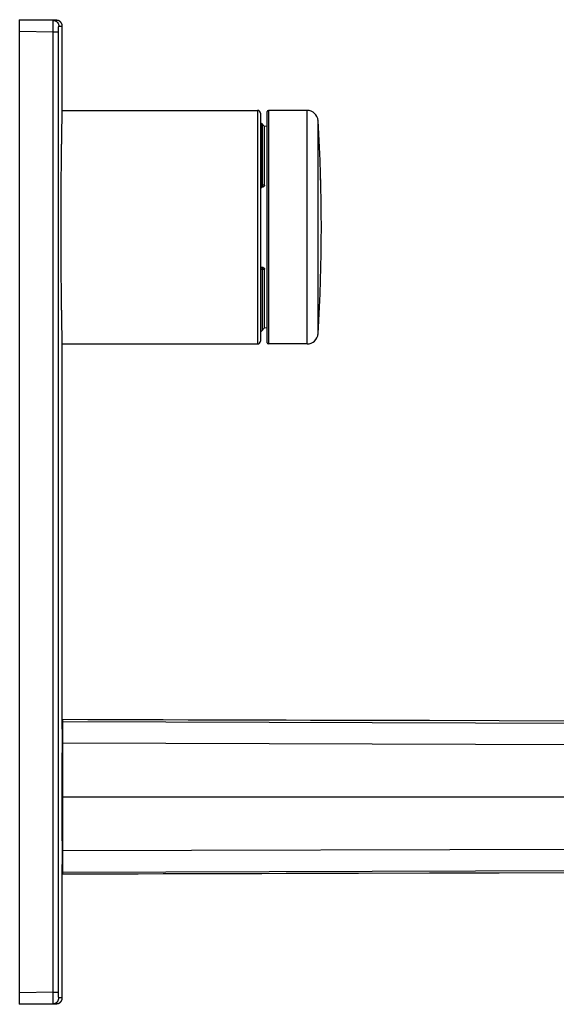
# Model space of a CAD drawing. Header units: millimetres. Extents: x -61 to 480, y -58 to 322.
# Tile 19 of 22: x 290 to 384, y -58 to 115. Entities that reach past the tile are written whole.
import ezdxf

# ---------------------------------------------------------------- set-up
doc = ezdxf.new("R2010")
doc.units = ezdxf.units.MM
doc.header["$LTSCALE"] = 23.1
doc.layers.get('0').update_dxf_attribs({"linetype": 'CONTINUOUS'})

msp = doc.modelspace()

# ---------------------------------------------------------------- linework, layer by layer
at = {"color": 7, "linetype": 'CONTINUOUS'}
for p, q in [((290.15, -57.85), (290.15, 115.01)), ((296.65, 114.9), (290.15, 115.01)), ((290.15, 115), (296.04, 114.9)), ((296.04, 114.9), (296.65, 114.9)), ((296.66, 114.9), (296.65, 114.9)), ((296.67, 114.9), (296.66, 114.9)), ((296.68, 114.9), (296.67, 114.9)), ((296.69, 114.9), (296.68, 114.9)), ((296.69, 114.9), (296.69, 114.9)), ((296.7, 114.9), (296.69, 114.9)), ((296.71, 114.9), (296.7, 114.9)), ((296.73, 114.89), (296.72, 114.89)), ((296.74, 114.89), (296.73, 114.89)), ((296.75, 114.89), (296.74, 114.89)), ((296.76, 114.89), (296.75, 114.89)), ((296.76, 114.89), (296.76, 114.89)), ((296.77, 114.89), (296.76, 114.89)), ((296.78, 114.89), (296.77, 114.89)), ((296.79, 114.89), (296.78, 114.89)), ((296.8, 114.89), (296.79, 114.89)), ((296.82, 114.88), (296.81, 114.88)), ((296.82, 114.88), (296.82, 114.88)), ((296.83, 114.88), (296.82, 114.88)), ((296.84, 114.88), (296.83, 114.88)), ((296.85, 114.88), (296.84, 114.88)), ((296.86, 114.87), (296.85, 114.88)), ((296.86, 114.87), (296.86, 114.87)), ((296.87, 114.87), (296.86, 114.87)), ((296.88, 114.87), (296.87, 114.87)), ((296.89, 114.87), (296.88, 114.87)), ((296.9, 114.86), (296.89, 114.87)), ((296.9, 114.86), (296.9, 114.86)), ((296.91, 114.86), (296.9, 114.86)), ((296.92, 114.86), (296.91, 114.86)), ((296.93, 114.85), (296.92, 114.86)), ((296.93, 114.85), (296.93, 114.85)), ((296.94, 114.85), (296.93, 114.85)), ((296.95, 114.85), (296.94, 114.85)), ((296.97, 114.84), (296.96, 114.84)), ((296.98, 114.84), (296.97, 114.84)), ((296.98, 114.83), (296.98, 114.84)), ((296.99, 114.83), (296.98, 114.83)), ((297, 114.83), (296.99, 114.83)), ((297.01, 114.83), (297, 114.83)), ((297.02, 114.82), (297.01, 114.83)), ((297.02, 114.82), (297.02, 114.82)), ((297.03, 114.82), (297.02, 114.82)), ((297.04, 114.81), (297.03, 114.82)), ((297.05, 114.81), (297.04, 114.81)), ((297.05, 114.81), (297.05, 114.81)), ((297.06, 114.8), (297.05, 114.81)), ((297.07, 114.8), (297.06, 114.8)), ((297.07, 114.8), (297.07, 114.8)), ((297.08, 114.79), (297.07, 114.8)), ((297.09, 114.79), (297.08, 114.79)), ((297.1, 114.78), (297.09, 114.79)), ((297.1, 114.78), (297.1, 114.78)), ((297.11, 114.78), (297.1, 114.78)), ((297.12, 114.77), (297.11, 114.78)), ((297.13, 114.77), (297.12, 114.77)), ((297.13, 114.76), (297.13, 114.77)), ((297.14, 114.76), (297.13, 114.76)), ((297.15, 114.76), (297.14, 114.76)), ((297.15, 114.75), (297.15, 114.76)), ((297.16, 114.75), (297.15, 114.75)), ((297.17, 114.74), (297.16, 114.75)), ((297.17, 114.74), (297.17, 114.74)), ((297.18, 114.73), (297.17, 114.74)), ((297.19, 114.73), (297.18, 114.73)), ((297.19, 114.73), (297.19, 114.73)), ((297.2, 114.72), (297.19, 114.73)), ((297.21, 114.72), (297.2, 114.72)), ((297.22, 114.7), (297.22, 114.71)), ((297.23, 114.7), (297.22, 114.7)), ((297.24, 114.69), (297.23, 114.7)), ((297.24, 114.69), (297.24, 114.69)), ((297.25, 114.68), (297.24, 114.69)), ((297.26, 114.68), (297.25, 114.68)), ((297.26, 114.67), (297.26, 114.68)), ((297.28, 114.66), (297.27, 114.67)), ((297.29, 114.66), (297.28, 114.66)), ((297.29, 114.65), (297.29, 114.66)), ((297.3, 114.64), (297.29, 114.65)), ((297.3, 114.64), (297.3, 114.64)), ((297.31, 114.63), (297.3, 114.64)), ((297.32, 114.63), (297.31, 114.63)), ((297.33, 114.61), (297.32, 114.62)), ((297.34, 114.61), (297.33, 114.61)), ((297.34, 114.6), (297.34, 114.61)), ((297.35, 114.6), (297.34, 114.6)), ((297.35, 114.59), (297.35, 114.6)), ((297.36, 114.58), (297.35, 114.59)), ((297.36, 114.58), (297.36, 114.58)), ((297.38, 114.56), (297.37, 114.57)), ((297.38, 114.56), (297.38, 114.56)), ((297.39, 114.55), (297.38, 114.56)), ((297.39, 114.55), (297.39, 114.55)), ((297.4, 114.54), (297.39, 114.55)), ((297.41, 114.53), (297.4, 114.54)), ((297.41, 114.53), (297.41, 114.53)), ((297.42, 114.52), (297.41, 114.53)), ((297.42, 114.51), (297.42, 114.52)), ((297.43, 114.51), (297.42, 114.51)), ((297.43, 114.5), (297.43, 114.51)), ((297.44, 114.49), (297.43, 114.5)), ((297.44, 114.49), (297.44, 114.49)), ((297.44, 114.48), (297.44, 114.49)), ((297.45, 114.47), (297.44, 114.48)), ((297.45, 114.47), (297.45, 114.47)), ((297.47, 114.45), (297.46, 114.46)), ((297.47, 114.44), (297.47, 114.45)), ((297.47, 114.44), (297.47, 114.44)), ((297.48, 114.43), (297.47, 114.44)), ((297.48, 114.42), (297.48, 114.43)), ((297.49, 114.42), (297.48, 114.42)), ((297.49, 114.41), (297.49, 114.42)), ((297.5, 114.39), (297.5, 114.4)), ((297.51, 114.38), (297.5, 114.39)), ((297.51, 114.38), (297.51, 114.38)), ((297.51, 114.37), (297.51, 114.38)), ((297.52, 114.36), (297.51, 114.37)), ((297.52, 114.36), (297.52, 114.36)), ((297.53, 114.35), (297.52, 114.36)), ((297.53, 114.34), (297.53, 114.35)), ((297.53, 114.33), (297.53, 114.34)), ((297.54, 114.33), (297.53, 114.33)), ((297.54, 114.32), (297.54, 114.33)), ((297.54, 114.31), (297.54, 114.32)), ((297.55, 114.3), (297.54, 114.31)), ((297.55, 114.3), (297.55, 114.3)), ((297.55, 114.29), (297.55, 114.3)), ((297.56, 114.28), (297.55, 114.29)), ((297.56, 114.27), (297.56, 114.28)), ((297.57, 114.25), (297.56, 114.26)), ((297.57, 114.25), (297.57, 114.25)), ((297.57, 114.24), (297.57, 114.25)), ((297.57, 114.23), (297.57, 114.24)), ((297.58, 114.22), (297.57, 114.23)), ((297.58, 114.22), (297.58, 114.22)), ((297.58, 114.21), (297.58, 114.22)), ((297.59, 114.2), (297.58, 114.21)), ((297.59, 114.18), (297.59, 114.19)), ((297.59, 114.17), (297.59, 114.18)), ((297.6, 114.17), (297.59, 114.17)), ((297.6, 114.16), (297.6, 114.17)), ((297.6, 114.15), (297.6, 114.16)), ((297.6, 114.14), (297.6, 114.15)), ((297.6, 114.13), (297.6, 114.14)), ((297.61, 114.13), (297.6, 114.13)), ((297.61, 114.12), (297.61, 114.13)), ((297.61, 114.11), (297.61, 114.12)), ((297.61, 114.1), (297.61, 114.11)), ((297.61, 114.09), (297.61, 114.1)), ((297.61, 114.09), (297.61, 114.09)), ((297.62, 114.08), (297.61, 114.09)), ((297.62, 114.07), (297.62, 114.08)), ((297.62, 114.06), (297.62, 114.07)), ((297.62, 114.05), (297.62, 114.06)), ((297.62, 114.05), (297.62, 114.05)), ((297.62, 114.04), (297.62, 114.05)), ((297.62, 114.02), (297.62, 114.02)), ((297.63, 114.01), (297.62, 114.02)), ((297.63, 114), (297.63, 114.01)), ((297.63, 113.99), (297.63, 114)), ((297.63, 113.98), (297.63, 113.99)), ((297.63, 113.98), (297.63, 113.98)), ((297.63, 113.97), (297.63, 113.98)), ((297.63, 113.96), (297.63, 113.97)), ((297.63, 113.95), (297.63, 113.96)), ((297.63, 113.94), (297.63, 113.95)), ((297.63, 113.92), (297.63, 113.93)), ((297.63, 113.91), (297.63, 113.92)), ((297.63, 113.91), (297.63, 113.91)), ((297.63, 113.9), (297.63, 113.91)), ((297.63, 99.08), (297.63, 113.9)), ((297.63, 99.08), (331.95, 99.08)), ((332.45, 98.58), (332.45, 58.58)), ((333.65, 98.88), (333.65, 98.88)), ((333.65, 58.28), (333.65, 98.88)), ((333.65, 98.88), (333.65, 98.88)), ((333.65, 98.88), (333.65, 98.88)), ((340.67, 99.08), (333.85, 99.08)), ((332.45, 96.83), (332.53, 96.83)), ((342.56, 97.4), (342.56, 97.41)), ((342.56, 97.39), (342.56, 97.4)), ((342.56, 97.38), (342.56, 97.39)), ((342.56, 97.39), (342.56, 97.39)), ((342.56, 97.37), (342.56, 97.38)), ((342.57, 97.36), (342.56, 97.37)), ((342.57, 97.35), (342.57, 97.36)), ((342.57, 97.34), (342.57, 97.35)), ((342.57, 97.34), (342.57, 97.34)), ((342.57, 97.33), (342.57, 97.34)), ((342.58, 97.15), (342.57, 97.3)), ((333.65, 96.3), (333.17, 96.28)), ((333.17, 85.96), (333.17, 96.28)), ((342.69, 95.35), (342.67, 95.61)), ((342.7, 95.08), (342.69, 95.35)), ((342.71, 94.83), (342.7, 95.08)), ((342.72, 94.68), (342.71, 94.83)), ((343, 88.06), (343, 88.32)), ((343.01, 87.81), (343, 88.06)), ((343.02, 87.71), (343.01, 87.81)), ((343.02, 87.42), (343.02, 87.7)), ((343.03, 87.32), (343.02, 87.42)), ((343.03, 87.08), (343.03, 87.32)), ((343.04, 86.99), (343.03, 87.08)), ((343.04, 86.71), (343.04, 86.98)), ((332.45, 85.58), (332.68, 85.58)), ((343.15, 78.98), (343.15, 79.3)), ((343.15, 78.7), (343.15, 78.98)), ((343.15, 78.44), (343.15, 78.7)), ((343.15, 78.2), (343.15, 78.44)), ((343.15, 77.98), (343.15, 78.2)), ((343.15, 77.86), (343.15, 77.98)), ((332.45, 71.58), (332.68, 71.58)), ((333.17, 60.89), (333.17, 71.2)), ((343.01, 69.43), (343.02, 69.66)), ((343.01, 69.24), (343.01, 69.43)), ((342.7, 62.07), (342.71, 62.29)), ((333.65, 60.86), (333.17, 60.89)), ((342.6, 60.31), (342.61, 60.56)), ((342.61, 60.56), (342.63, 60.81)), ((342.63, 60.81), (342.64, 61.07)), ((342.64, 61.07), (342.66, 61.3)), ((342.68, 61.66), (342.69, 61.87)), ((342.69, 61.87), (342.7, 62.07)), ((332.45, 60.33), (332.53, 60.33)), ((342.56, 59.8), (342.57, 59.81)), ((342.56, 59.79), (342.56, 59.8)), ((342.56, 59.78), (342.56, 59.79)), ((342.56, 59.77), (342.56, 59.78)), ((342.56, 59.76), (342.56, 59.77)), ((342.56, 59.75), (342.56, 59.76)), ((342.57, 59.86), (342.58, 60.01)), ((342.57, 59.84), (342.57, 59.86)), ((342.57, 59.85), (342.57, 59.85)), ((342.57, 59.83), (342.57, 59.84)), ((342.57, 59.82), (342.57, 59.83)), ((342.57, 59.82), (342.57, 59.82)), ((342.57, 59.81), (342.57, 59.82)), ((342.58, 60.01), (342.59, 60.23)), ((297.63, -9.55), (297.63, 58.08)), ((297.63, 58.08), (331.95, 58.08)), ((340.67, 58.08), (333.85, 58.08)), ((297.65, -7.87), (297.65, -34.96)), ((362.13, -8.05), (349.66, -8.02)), ((374.4, -8.09), (362.13, -8.05)), ((297.63, -9.55), (297.65, -9.55)), ((297.63, -56.74), (297.63, -33.28)), ((297.63, -33.28), (297.65, -33.28)), ((362.13, -34.78), (374.4, -34.75)), ((374.4, -34.75), (394.43, -34.69)), ((297.58, -57.04), (297.59, -57.03)), ((297.58, -57.05), (297.58, -57.04)), ((297.59, -57.01), (297.6, -57)), ((297.59, -57.02), (297.59, -57.01)), ((297.59, -57.03), (297.59, -57.02)), ((297.59, -57.03), (297.59, -57.03)), ((297.6, -56.97), (297.61, -56.96)), ((297.6, -56.98), (297.6, -56.97)), ((297.6, -56.99), (297.6, -56.98)), ((297.6, -56.99), (297.6, -56.99)), ((297.6, -57), (297.6, -56.99)), ((297.61, -56.92), (297.62, -56.91)), ((297.61, -56.93), (297.61, -56.92)), ((297.61, -56.93), (297.61, -56.93)), ((297.61, -56.95), (297.61, -56.95)), ((297.61, -56.96), (297.61, -56.95)), ((297.62, -56.87), (297.62, -56.86)), ((297.62, -56.88), (297.62, -56.87)), ((297.62, -56.89), (297.62, -56.88)), ((297.62, -56.89), (297.62, -56.89)), ((297.62, -56.9), (297.62, -56.89)), ((297.62, -56.91), (297.62, -56.9)), ((297.63, -56.75), (297.63, -56.74)), ((297.63, -56.76), (297.63, -56.75)), ((297.63, -56.78), (297.63, -56.77)), ((297.63, -56.78), (297.63, -56.78)), ((297.63, -56.79), (297.63, -56.78)), ((297.63, -56.8), (297.63, -56.79)), ((297.63, -56.81), (297.63, -56.8)), ((297.63, -56.82), (297.63, -56.81)), ((297.63, -56.83), (297.63, -56.82)), ((297.63, -56.83), (297.63, -56.83)), ((297.63, -56.84), (297.63, -56.83)), ((297.63, -56.85), (297.63, -56.84)), ((290.15, -57.85), (296.65, -57.74)), ((296.04, -57.74), (290.15, -57.84)), ((296.65, -57.74), (296.04, -57.74)), ((296.65, -57.74), (296.66, -57.74)), ((296.66, -57.74), (296.67, -57.74)), ((296.67, -57.74), (296.68, -57.73)), ((296.68, -57.73), (296.69, -57.73)), ((296.69, -57.73), (296.7, -57.73)), ((296.69, -57.73), (296.69, -57.73)), ((296.7, -57.73), (296.71, -57.73)), ((296.71, -57.73), (296.72, -57.73)), ((296.72, -57.73), (296.73, -57.73)), ((296.73, -57.73), (296.74, -57.73)), ((296.73, -57.73), (296.73, -57.73)), ((296.76, -57.73), (296.77, -57.73)), ((296.76, -57.73), (296.76, -57.73)), ((296.77, -57.73), (296.78, -57.73)), ((296.78, -57.73), (296.79, -57.72)), ((296.79, -57.72), (296.8, -57.72)), ((296.8, -57.72), (296.81, -57.72)), ((296.8, -57.72), (296.8, -57.72)), ((296.81, -57.72), (296.82, -57.72)), ((296.82, -57.72), (296.83, -57.72)), ((296.83, -57.72), (296.84, -57.71)), ((296.84, -57.71), (296.85, -57.71)), ((296.84, -57.71), (296.84, -57.71)), ((296.85, -57.71), (296.86, -57.71)), ((296.86, -57.71), (296.87, -57.71)), ((296.87, -57.71), (296.88, -57.71)), ((296.88, -57.7), (296.89, -57.7)), ((296.88, -57.71), (296.88, -57.7)), ((296.89, -57.7), (296.9, -57.7)), ((296.9, -57.7), (296.91, -57.7)), ((296.91, -57.7), (296.92, -57.7)), ((296.92, -57.69), (296.93, -57.69)), ((296.92, -57.7), (296.92, -57.69)), ((296.93, -57.69), (296.94, -57.69)), ((296.94, -57.69), (296.95, -57.69)), ((296.95, -57.68), (296.96, -57.68)), ((296.95, -57.69), (296.95, -57.68)), ((296.96, -57.68), (296.97, -57.68)), ((296.97, -57.68), (296.98, -57.67)), ((296.98, -57.67), (296.99, -57.67)), ((296.98, -57.67), (296.98, -57.67)), ((296.99, -57.67), (297, -57.67)), ((297, -57.67), (297.01, -57.66)), ((297.01, -57.66), (297.02, -57.66)), ((297.02, -57.66), (297.03, -57.65)), ((297.02, -57.66), (297.02, -57.66)), ((297.03, -57.65), (297.04, -57.65)), ((297.04, -57.65), (297.05, -57.65)), ((297.05, -57.64), (297.06, -57.64)), ((297.05, -57.65), (297.05, -57.64)), ((297.06, -57.64), (297.07, -57.64)), ((297.07, -57.63), (297.08, -57.63)), ((297.07, -57.64), (297.07, -57.63)), ((297.08, -57.63), (297.09, -57.63)), ((297.09, -57.63), (297.1, -57.62)), ((297.1, -57.62), (297.11, -57.61)), ((297.1, -57.62), (297.1, -57.62)), ((297.11, -57.61), (297.12, -57.61)), ((297.12, -57.61), (297.13, -57.61)), ((297.13, -57.6), (297.14, -57.6)), ((297.13, -57.61), (297.13, -57.6)), ((297.14, -57.6), (297.15, -57.59)), ((297.15, -57.59), (297.16, -57.58)), ((297.15, -57.59), (297.15, -57.59)), ((297.17, -57.58), (297.18, -57.57)), ((297.18, -57.57), (297.19, -57.56)), ((297.18, -57.57), (297.18, -57.57)), ((297.19, -57.56), (297.2, -57.56)), ((297.2, -57.56), (297.21, -57.55)), ((297.2, -57.56), (297.2, -57.56)), ((297.21, -57.55), (297.22, -57.55)), ((297.23, -57.53), (297.24, -57.53)), ((297.23, -57.54), (297.23, -57.53)), ((297.24, -57.53), (297.25, -57.52)), ((297.25, -57.52), (297.26, -57.51)), ((297.25, -57.52), (297.25, -57.52)), ((297.26, -57.51), (297.27, -57.51)), ((297.27, -57.51), (297.27, -57.5)), ((297.28, -57.5), (297.29, -57.49)), ((297.29, -57.48), (297.3, -57.48)), ((297.29, -57.49), (297.29, -57.48)), ((297.3, -57.48), (297.31, -57.47)), ((297.31, -57.47), (297.32, -57.46)), ((297.31, -57.47), (297.31, -57.47)), ((297.32, -57.46), (297.32, -57.46)), ((297.33, -57.45), (297.34, -57.44)), ((297.34, -57.44), (297.35, -57.44)), ((297.35, -57.43), (297.36, -57.43)), ((297.35, -57.44), (297.35, -57.43)), ((297.36, -57.42), (297.37, -57.41)), ((297.36, -57.43), (297.36, -57.42)), ((297.37, -57.41), (297.38, -57.4)), ((297.37, -57.41), (297.37, -57.41)), ((297.38, -57.39), (297.39, -57.39)), ((297.38, -57.4), (297.38, -57.39)), ((297.39, -57.38), (297.4, -57.38)), ((297.39, -57.39), (297.39, -57.38)), ((297.4, -57.38), (297.41, -57.37)), ((297.41, -57.36), (297.42, -57.36)), ((297.41, -57.37), (297.41, -57.36)), ((297.42, -57.36), (297.42, -57.35)), ((297.43, -57.33), (297.44, -57.33)), ((297.43, -57.34), (297.43, -57.33)), ((297.44, -57.32), (297.45, -57.31)), ((297.44, -57.33), (297.44, -57.32)), ((297.45, -57.31), (297.46, -57.3)), ((297.45, -57.31), (297.45, -57.31)), ((297.46, -57.3), (297.46, -57.29)), ((297.47, -57.28), (297.48, -57.27)), ((297.47, -57.28), (297.47, -57.28)), ((297.48, -57.26), (297.49, -57.26)), ((297.48, -57.27), (297.48, -57.26)), ((297.49, -57.24), (297.5, -57.24)), ((297.49, -57.25), (297.49, -57.24)), ((297.49, -57.26), (297.49, -57.25)), ((297.5, -57.23), (297.51, -57.22)), ((297.5, -57.24), (297.5, -57.23)), ((297.51, -57.21), (297.52, -57.2)), ((297.51, -57.21), (297.51, -57.21)), ((297.51, -57.22), (297.51, -57.21)), ((297.52, -57.19), (297.53, -57.19)), ((297.52, -57.2), (297.52, -57.19)), ((297.53, -57.18), (297.53, -57.17)), ((297.53, -57.19), (297.53, -57.18)), ((297.54, -57.14), (297.55, -57.14)), ((297.54, -57.15), (297.54, -57.14)), ((297.54, -57.16), (297.54, -57.15)), ((297.55, -57.12), (297.56, -57.11)), ((297.55, -57.13), (297.55, -57.12)), ((297.55, -57.14), (297.55, -57.13)), ((297.56, -57.11), (297.56, -57.1)), ((297.56, -57.11), (297.56, -57.11)), ((297.57, -57.07), (297.58, -57.06)), ((297.57, -57.08), (297.57, -57.07)), ((297.57, -57.09), (297.57, -57.08)), ((297.58, -57.06), (297.58, -57.05)), ((297.58, -57.06), (297.58, -57.06))]:
    msp.add_line(p, q, dxfattribs=at)
at = {"color": 9, "linetype": 'CONTINUOUS'}
for p, q in [((290.15, 113), (296.01, 112.9)), ((296.01, -55.74), (296.01, 112.9)), ((296.01, 112.9), (296.99, 112.9)), ((296.99, -55.74), (296.99, 112.9)), ((297.02, 113.9), (297.63, 113.9)), ((331.95, 99.08), (331.95, 58.08)), ((333.85, 99.08), (333.85, 58.08)), ((340.67, 58.08), (340.67, 99.08)), ((332.53, 96.83), (332.53, 85.58)), ((342.57, 59.86), (342.57, 97.3)), ((332.74, 96.74), (332.74, 85.96)), ((332.45, 86), (332.53, 86)), ((332.53, 85.58), (332.53, 85.58)), ((333.17, 85.96), (332.74, 85.96)), ((332.53, 71.16), (332.45, 71.16)), ((332.53, 60.33), (332.53, 71.58)), ((332.74, 71.2), (332.74, 60.43)), ((332.74, 71.2), (333.17, 71.2)), ((297.65, -8.17), (436.83, -8.63)), ((297.65, -11.97), (436.83, -12.37)), ((297.65, -21.42), (477.19, -21.42)), ((297.65, -30.87), (436.83, -30.47)), ((297.65, -34.67), (436.83, -34.21)), ((296.01, -55.74), (290.15, -55.84)), ((296.01, -55.74), (296.99, -55.74)), ((297.63, -56.74), (297.02, -56.74))]:
    msp.add_line(p, q, dxfattribs=at)
at = {"color": 7, "linetype": 'CONTINUOUS'}
for points in [[(296.72, 114.89), (296.72, 114.89), (296.71, 114.9)], [(296.81, 114.88), (296.8, 114.88), (296.8, 114.89)], [(296.96, 114.84), (296.96, 114.84), (296.95, 114.85)], [(297.22, 114.71), (297.21, 114.71), (297.21, 114.72)], [(297.27, 114.67), (297.27, 114.67), (297.26, 114.67)], [(297.32, 114.62), (297.32, 114.62), (297.32, 114.63)], [(297.37, 114.57), (297.37, 114.57), (297.36, 114.58)], [(297.46, 114.46), (297.46, 114.46), (297.45, 114.47)], [(297.5, 114.4), (297.5, 114.4), (297.49, 114.41)], [(297.56, 114.26), (297.56, 114.27), (297.56, 114.27)], [(297.59, 114.19), (297.59, 114.19), (297.59, 114.2)], [(297.62, 114.02), (297.62, 114.03), (297.62, 114.04)], [(297.63, 113.93), (297.63, 113.94), (297.63, 113.94)], [(342.57, 97.3), (342.57, 97.32), (342.57, 97.33)], [(343.05, 86.56), (343.05, 86.56), (343.04, 86.71)], [(342.67, 61.54), (342.67, 61.55), (342.68, 61.66)], [(342.59, 60.23), (342.59, 60.23), (342.59, 60.23), (342.59, 60.24), (342.59, 60.24), (342.59, 60.24), (342.59, 60.25), (342.59, 60.25), (342.59, 60.26), (342.6, 60.31)], [(349.66, -8.02), (345.46, -8.01), (341.23, -8), (336.99, -7.98), (332.71, -7.97), (328.42, -7.96), (324.1, -7.95), (319.75, -7.94), (315.39, -7.92), (310.99, -7.91), (306.57, -7.9), (302.13, -7.89), (297.65, -7.87)], [(394.43, -8.14), (386.48, -8.12), (374.4, -8.09)], [(297.65, -34.96), (302.13, -34.95), (306.57, -34.94), (310.99, -34.93), (315.39, -34.91), (319.75, -34.9), (324.1, -34.89), (328.42, -34.88), (332.71, -34.86), (336.99, -34.85), (341.23, -34.84), (345.46, -34.83), (349.66, -34.82), (362.13, -34.78)], [(297.61, -56.95), (297.61, -56.94), (297.61, -56.93)], [(297.62, -56.86), (297.62, -56.86), (297.63, -56.85)], [(297.63, -56.77), (297.63, -56.76), (297.63, -56.76)], [(296.74, -57.73), (296.75, -57.73), (296.76, -57.73)], [(297.16, -57.58), (297.16, -57.58), (297.17, -57.58)], [(297.22, -57.55), (297.22, -57.54), (297.23, -57.54)], [(297.27, -57.5), (297.28, -57.5), (297.28, -57.5)], [(297.32, -57.46), (297.33, -57.45), (297.33, -57.45)], [(297.42, -57.35), (297.42, -57.35), (297.43, -57.34)], [(297.46, -57.29), (297.46, -57.29), (297.47, -57.28)], [(297.53, -57.17), (297.53, -57.17), (297.54, -57.16)], [(297.56, -57.1), (297.56, -57.1), (297.57, -57.09)]]:
    msp.add_lwpolyline(points, dxfattribs=at)
for centre, radius, start, end in [((331.95, 98.58), 0.5, 360, 90), ((333.85, 98.88), 0.2, 90, 180), ((340.67, 97.18), 1.9, 3.5773, 90), ((332.53, 96.53), 0.3, 43.2446, 90), ((43.15, 78.58), 300, 356.4227, 3.5773), ((313.44, 78.58), 26.5, 41.8888, 43.2446), ((313.44, 78.58), 26.5, 316.7554, 318.1112), ((332.53, 60.63), 0.3, 270, 316.7554), ((340.67, 59.98), 1.9, 269.9999, 356.4217), ((331.95, 58.58), 0.5, 270, 360), ((333.85, 58.28), 0.2, 180, 270), ((1297.61, -21.42), 1000.05, 179.32017, 179.99998), ((1297.61, -21.42), 1000.05, 180.00002, 180.67983)]:
    msp.add_arc(centre, radius, start, end, dxfattribs=at)
at = {"color": 9, "linetype": 'CONTINUOUS'}
for points, knots in [([(296.01, 112.9), (296.01, 112.96), (296.01, 113.09), (296.01, 113.29), (296.01, 113.48), (296.02, 113.66), (296.02, 113.84), (296.02, 114.01), (296.02, 114.14), (296.02, 114.24), (296.02, 114.31), (296.03, 114.38), (296.03, 114.44), (296.03, 114.5), (296.03, 114.56), (296.03, 114.61), (296.03, 114.66), (296.03, 114.7), (296.03, 114.74), (296.03, 114.76), (296.04, 114.78), (296.04, 114.8), (296.04, 114.81), (296.04, 114.83), (296.04, 114.84), (296.04, 114.85), (296.04, 114.86), (296.04, 114.87), (296.04, 114.88), (296.04, 114.88), (296.04, 114.89), (296.04, 114.89), (296.04, 114.89), (296.04, 114.89), (296.04, 114.9), (296.04, 114.9), (296.04, 114.9), (296.04, 114.9), (296.04, 114.9), (296.04, 114.9), (296.04, 114.9), (296.04, 114.9), (296.04, 114.9), (296.04, 114.9), (296.04, 114.9), (296.04, 114.9)], [0, 0, 0, 0, 0.09777, 0.19486, 0.290162, 0.382594, 0.471269, 0.555384, 0.634146, 0.671287, 0.706821, 0.740663, 0.772726, 0.802926, 0.83118, 0.857425, 0.88161, 0.903679, 0.923581, 0.932702, 0.941261, 0.949252, 0.956668, 0.963506, 0.969763, 0.975437, 0.980526, 0.985028, 0.98894, 0.992261, 0.994988, 0.996129, 0.99712, 0.997963, 0.998658, 0.998949, 0.999204, 0.999422, 0.999603, 0.999749, 0.999809, 0.999861, 0.999905, 0.999942, 1, 1, 1, 1]), ([(296.04, 114.9), (296.07, 114.9), (296.12, 114.89), (296.19, 114.89), (296.25, 114.87), (296.31, 114.86), (296.37, 114.84), (296.43, 114.81), (296.51, 114.78), (296.59, 114.73), (296.67, 114.67), (296.74, 114.6), (296.8, 114.53), (296.86, 114.45), (296.91, 114.37), (296.94, 114.29), (296.97, 114.23), (296.99, 114.17), (297, 114.11), (297.01, 114.04), (297.02, 113.98), (297.02, 113.93), (297.02, 113.9)], [0, 0, 0, 0, 0.062238, 0.093461, 0.124729, 0.187322, 0.218638, 0.249943, 0.312484, 0.374981, 0.437451, 0.499904, 0.562361, 0.624841, 0.687356, 0.749921, 0.78124, 0.81257, 0.875197, 0.906483, 0.937724, 1, 1, 1, 1]), ([(296.99, 112.9), (296.99, 112.9), (296.99, 112.91), (296.99, 112.92), (296.99, 112.93), (296.99, 112.96), (296.99, 113.01), (296.99, 113.09), (296.99, 113.19), (296.99, 113.28), (296.99, 113.37), (296.99, 113.45), (297, 113.53), (297, 113.6), (297, 113.66), (297, 113.7), (297, 113.73), (297.01, 113.76), (297.01, 113.78), (297.01, 113.8), (297.01, 113.82), (297.01, 113.84), (297.01, 113.85), (297.01, 113.86), (297.02, 113.87), (297.02, 113.87), (297.02, 113.88), (297.02, 113.88), (297.02, 113.89), (297.02, 113.89), (297.02, 113.89), (297.02, 113.89), (297.02, 113.89), (297.02, 113.9), (297.02, 113.9), (297.02, 113.9), (297.02, 113.9), (297.02, 113.9), (297.02, 113.9), (297.02, 113.9), (297.02, 113.9), (297.02, 113.9), (297.02, 113.9), (297.02, 113.9), (297.02, 113.9), (297.02, 113.9), (297.02, 113.9), (297.02, 113.9)], [0, 0, 0, 0, 0.012254, 0.01838, 0.024506, 0.048998, 0.097879, 0.194815, 0.28986, 0.382105, 0.470656, 0.554647, 0.633298, 0.705853, 0.771575, 0.801688, 0.829879, 0.856083, 0.880235, 0.902267, 0.922127, 0.939778, 0.955187, 0.962041, 0.968323, 0.97403, 0.979158, 0.983705, 0.98767, 0.991054, 0.99253, 0.993864, 0.995058, 0.996114, 0.997036, 0.997449, 0.99783, 0.998181, 0.998503, 0.998798, 0.99907, 0.99932, 0.999436, 0.999549, 0.999663, 0.999779, 1, 1, 1, 1]), ([(332.53, 86), (332.54, 86), (332.56, 86), (332.59, 86), (332.62, 86), (332.64, 85.99), (332.67, 85.99), (332.7, 85.98), (332.72, 85.97), (332.74, 85.97), (332.74, 85.96)], [0, 0, 0, 0, 0.136846, 0.272506, 0.405812, 0.535636, 0.660906, 0.780628, 0.893912, 1, 1, 1, 1]), ([(332.74, 85.96), (332.75, 85.95), (332.75, 85.93), (332.75, 85.9), (332.75, 85.88), (332.75, 85.86), (332.75, 85.83), (332.74, 85.79), (332.73, 85.76), (332.72, 85.73), (332.71, 85.7), (332.69, 85.67), (332.67, 85.65), (332.65, 85.63), (332.63, 85.62), (332.62, 85.61), (332.6, 85.6), (332.59, 85.59), (332.58, 85.59), (332.56, 85.59), (332.55, 85.58), (332.54, 85.58), (332.53, 85.58), (332.53, 85.58)], [0, 0, 0, 0, 0.068668, 0.137896, 0.172608, 0.207314, 0.276494, 0.345067, 0.412672, 0.47898, 0.543719, 0.606682, 0.667742, 0.726867, 0.784132, 0.812136, 0.839753, 0.867024, 0.893996, 0.920721, 0.947256, 0.973661, 1, 1, 1, 1]), ([(332.53, 71.58), (332.53, 71.58), (332.54, 71.58), (332.55, 71.58), (332.56, 71.58), (332.58, 71.57), (332.59, 71.57), (332.6, 71.56), (332.62, 71.56), (332.63, 71.55), (332.65, 71.53), (332.67, 71.51), (332.69, 71.49), (332.71, 71.46), (332.72, 71.43), (332.73, 71.4), (332.74, 71.37), (332.75, 71.34), (332.75, 71.31), (332.75, 71.28), (332.75, 71.26), (332.75, 71.23), (332.75, 71.21), (332.74, 71.2)], [0, 0, 0, 0, 0.026339, 0.052744, 0.079278, 0.106003, 0.132975, 0.160247, 0.187865, 0.215869, 0.273134, 0.332261, 0.393321, 0.456284, 0.521023, 0.587332, 0.654936, 0.723509, 0.792689, 0.827394, 0.862106, 0.931333, 1, 1, 1, 1]), ([(332.74, 71.2), (332.74, 71.19), (332.72, 71.19), (332.7, 71.18), (332.67, 71.17), (332.64, 71.17), (332.62, 71.16), (332.59, 71.16), (332.56, 71.16), (332.54, 71.16), (332.53, 71.16)], [0, 0, 0, 0, 0.106088, 0.219373, 0.339095, 0.464365, 0.594189, 0.727495, 0.863155, 1, 1, 1, 1]), ([(296.04, -57.74), (296.04, -57.74), (296.04, -57.74), (296.04, -57.74), (296.04, -57.74), (296.04, -57.74), (296.04, -57.74), (296.04, -57.74), (296.04, -57.73), (296.04, -57.73), (296.04, -57.73), (296.04, -57.73), (296.04, -57.73), (296.04, -57.73), (296.04, -57.73), (296.04, -57.73), (296.04, -57.72), (296.04, -57.71), (296.04, -57.71), (296.04, -57.7), (296.04, -57.69), (296.04, -57.68), (296.04, -57.66), (296.04, -57.65), (296.04, -57.63), (296.04, -57.62), (296.03, -57.6), (296.03, -57.58), (296.03, -57.54), (296.03, -57.5), (296.03, -57.45), (296.03, -57.4), (296.03, -57.34), (296.03, -57.28), (296.03, -57.22), (296.02, -57.15), (296.02, -57.08), (296.02, -56.98), (296.02, -56.84), (296.02, -56.68), (296.02, -56.5), (296.01, -56.32), (296.01, -56.13), (296.01, -55.93), (296.01, -55.8), (296.01, -55.74)], [0, 0, 0, 0, 0.000058, 0.000095, 0.000139, 0.000191, 0.000251, 0.000397, 0.000578, 0.000796, 0.001051, 0.001342, 0.002037, 0.00288, 0.003871, 0.005012, 0.007739, 0.01106, 0.014972, 0.019474, 0.024563, 0.030237, 0.036494, 0.043332, 0.050748, 0.058739, 0.067298, 0.076419, 0.096321, 0.11839, 0.142575, 0.16882, 0.197074, 0.227274, 0.259337, 0.293179, 0.328713, 0.365854, 0.444616, 0.528731, 0.617406, 0.709838, 0.80514, 0.90223, 1, 1, 1, 1]), ([(296.04, -57.74), (296.06, -57.74), (296.09, -57.73), (296.14, -57.73), (296.19, -57.72), (296.25, -57.71), (296.33, -57.69), (296.4, -57.66), (296.46, -57.63), (296.51, -57.61), (296.55, -57.59), (296.59, -57.56), (296.63, -57.53), (296.68, -57.49), (296.74, -57.44), (296.79, -57.38), (296.83, -57.33), (296.86, -57.29), (296.89, -57.25), (296.91, -57.2), (296.93, -57.16), (296.96, -57.1), (296.98, -57.02), (297, -56.94), (297.01, -56.88), (297.02, -56.83), (297.02, -56.78), (297.02, -56.75), (297.02, -56.74)], [0, 0, 0, 0, 0.031244, 0.062488, 0.093732, 0.124977, 0.187448, 0.249922, 0.28117, 0.312417, 0.343666, 0.374916, 0.406166, 0.437417, 0.499904, 0.562394, 0.59365, 0.624907, 0.656164, 0.687423, 0.718682, 0.749941, 0.812445, 0.87495, 0.906212, 0.937474, 0.968737, 1, 1, 1, 1]), ([(297.02, -56.74), (297.02, -56.74), (297.02, -56.74), (297.02, -56.74), (297.02, -56.74), (297.02, -56.74), (297.02, -56.74), (297.02, -56.74), (297.02, -56.74), (297.02, -56.74), (297.02, -56.73), (297.02, -56.73), (297.02, -56.73), (297.02, -56.73), (297.02, -56.73), (297.02, -56.73), (297.02, -56.73), (297.02, -56.73), (297.02, -56.73), (297.02, -56.72), (297.02, -56.72), (297.02, -56.72), (297.02, -56.71), (297.02, -56.71), (297.01, -56.7), (297.01, -56.69), (297.01, -56.68), (297.01, -56.66), (297.01, -56.64), (297.01, -56.62), (297.01, -56.59), (297, -56.57), (297, -56.54), (297, -56.5), (297, -56.44), (297, -56.37), (296.99, -56.29), (296.99, -56.21), (296.99, -56.12), (296.99, -56.03), (296.99, -55.93), (296.99, -55.85), (296.99, -55.79), (296.99, -55.77), (296.99, -55.76), (296.99, -55.75), (296.99, -55.74), (296.99, -55.74)], [0, 0, 0, 0, 0.000221, 0.000337, 0.000451, 0.000564, 0.00068, 0.00093, 0.001202, 0.001497, 0.001819, 0.00217, 0.002551, 0.002964, 0.003886, 0.004942, 0.006136, 0.00747, 0.008946, 0.01233, 0.016295, 0.020842, 0.02597, 0.031677, 0.037959, 0.044813, 0.060222, 0.077873, 0.097733, 0.119765, 0.143917, 0.170121, 0.198312, 0.228425, 0.294147, 0.366702, 0.445353, 0.529344, 0.617895, 0.71014, 0.805185, 0.902121, 0.951002, 0.975494, 0.98162, 0.987746, 1, 1, 1, 1])]:
    msp.add_open_spline(points, degree=3, knots=knots, dxfattribs=at)
at = {"color": 7, "linetype": 'CONTINUOUS'}
for points, knots in [([(297.42, 78.58), (297.42, 79.25), (297.42, 80.58), (297.43, 82.57), (297.44, 84.51), (297.45, 86.1), (297.46, 87.34), (297.47, 88.24), (297.48, 89.11), (297.49, 89.96), (297.5, 90.78), (297.51, 91.58), (297.52, 92.34), (297.53, 93.07), (297.54, 93.76), (297.55, 94.42), (297.56, 95.03), (297.57, 95.61), (297.57, 96.07), (297.58, 96.41), (297.59, 96.66), (297.59, 96.89), (297.59, 97.11), (297.6, 97.32), (297.6, 97.52), (297.6, 97.7), (297.61, 97.88), (297.61, 98.04), (297.61, 98.19), (297.62, 98.33), (297.62, 98.44), (297.62, 98.53), (297.62, 98.58), (297.62, 98.64), (297.62, 98.69), (297.62, 98.73), (297.63, 98.78), (297.63, 98.82), (297.63, 98.86), (297.63, 98.89), (297.63, 98.93), (297.63, 98.96), (297.63, 98.98), (297.63, 98.99), (297.63, 99.01), (297.63, 99.02), (297.63, 99.03), (297.63, 99.03), (297.63, 99.04), (297.63, 99.05), (297.63, 99.06), (297.63, 99.06), (297.63, 99.06), (297.63, 99.07), (297.63, 99.07), (297.63, 99.07), (297.63, 99.07), (297.63, 99.08), (297.63, 99.08), (297.63, 99.08), (297.63, 99.08), (297.63, 99.08), (297.63, 99.08), (297.63, 99.08), (297.63, 99.08), (297.63, 99.08), (297.63, 99.08), (297.63, 99.08), (297.63, 99.08), (297.63, 99.08), (297.63, 99.08), (297.63, 99.08), (297.63, 99.08), (297.63, 99.08), (297.63, 99.08), (297.63, 99.08), (297.63, 99.08), (297.63, 99.08), (297.63, 99.08), (297.63, 99.08), (297.63, 99.08)], [0, 0, 0, 0, 0.098013, 0.195082, 0.290272, 0.382667, 0.427536, 0.471376, 0.514081, 0.555547, 0.595675, 0.634369, 0.671534, 0.707082, 0.740927, 0.772987, 0.803185, 0.831449, 0.85771, 0.870069, 0.881905, 0.893209, 0.903975, 0.914197, 0.923868, 0.932982, 0.941534, 0.94952, 0.956933, 0.96377, 0.970026, 0.972935, 0.975698, 0.978313, 0.980782, 0.983102, 0.985275, 0.987299, 0.989174, 0.990901, 0.992478, 0.993906, 0.995184, 0.995767, 0.996312, 0.99682, 0.99729, 0.997723, 0.998118, 0.998475, 0.998795, 0.999078, 0.999205, 0.999322, 0.99943, 0.999529, 0.999619, 0.999699, 0.999769, 0.999831, 0.999858, 0.999882, 0.999905, 0.999925, 0.999942, 0.999958, 0.999971, 0.999976, 0.999981, 0.999986, 0.999989, 0.999993, 0.999995, 0.999997, 0.999998, 0.999999, 0.999999, 1, 1, 1, 1, 1, 1]), ([(333.17, 85.96), (333.17, 85.96), (333.17, 85.94), (333.16, 85.93), (333.16, 85.91), (333.15, 85.88), (333.14, 85.85), (333.13, 85.83), (333.12, 85.81), (333.1, 85.78), (333.07, 85.75), (333.04, 85.72), (333, 85.69), (332.97, 85.67), (332.93, 85.65), (332.89, 85.63), (332.85, 85.61), (332.81, 85.6), (332.77, 85.59), (332.72, 85.58), (332.69, 85.58), (332.68, 85.58)], [0, 0, 0, 0, 0.029339, 0.058793, 0.088388, 0.118138, 0.178104, 0.208356, 0.238775, 0.30007, 0.361962, 0.42439, 0.487289, 0.550597, 0.614253, 0.678197, 0.74237, 0.806709, 0.871147, 0.935607, 1, 1, 1, 1]), ([(297.63, 58.08), (297.63, 58.08), (297.63, 58.08), (297.63, 58.08), (297.63, 58.08), (297.63, 58.08), (297.63, 58.08), (297.63, 58.08), (297.63, 58.08), (297.63, 58.08), (297.63, 58.08), (297.63, 58.08), (297.63, 58.08), (297.63, 58.08), (297.63, 58.08), (297.63, 58.08), (297.63, 58.08), (297.63, 58.08), (297.63, 58.08), (297.63, 58.08), (297.63, 58.08), (297.63, 58.09), (297.63, 58.09), (297.63, 58.09), (297.63, 58.09), (297.63, 58.09), (297.63, 58.09), (297.63, 58.1), (297.63, 58.1), (297.63, 58.1), (297.63, 58.11), (297.63, 58.11), (297.63, 58.12), (297.63, 58.13), (297.63, 58.14), (297.63, 58.15), (297.63, 58.16), (297.63, 58.17), (297.63, 58.18), (297.63, 58.21), (297.63, 58.24), (297.63, 58.27), (297.63, 58.3), (297.63, 58.34), (297.63, 58.38), (297.62, 58.43), (297.62, 58.48), (297.62, 58.53), (297.62, 58.58), (297.62, 58.64), (297.62, 58.72), (297.62, 58.83), (297.61, 58.97), (297.61, 59.12), (297.61, 59.28), (297.6, 59.46), (297.6, 59.65), (297.6, 59.84), (297.59, 60.05), (297.59, 60.27), (297.59, 60.51), (297.58, 60.75), (297.57, 61.09), (297.57, 61.55), (297.56, 62.13), (297.55, 62.75), (297.54, 63.4), (297.53, 64.1), (297.52, 64.83), (297.51, 65.59), (297.5, 66.38), (297.49, 67.2), (297.48, 68.05), (297.47, 68.93), (297.46, 69.82), (297.45, 71.06), (297.44, 72.65), (297.43, 74.59), (297.42, 76.58), (297.42, 77.91), (297.42, 78.58)], [0, 0, 0, 0, 0, 0, 0.000001, 0.000001, 0.000002, 0.000003, 0.000005, 0.000007, 0.000011, 0.000014, 0.000019, 0.000024, 0.000029, 0.000042, 0.000058, 0.000075, 0.000095, 0.000118, 0.000142, 0.000169, 0.000231, 0.000301, 0.000381, 0.000471, 0.00057, 0.000678, 0.000795, 0.000922, 0.001205, 0.001525, 0.001882, 0.002277, 0.00271, 0.00318, 0.003688, 0.004233, 0.004816, 0.006094, 0.007522, 0.009099, 0.010826, 0.012701, 0.014725, 0.016898, 0.019218, 0.021687, 0.024302, 0.027065, 0.029974, 0.03623, 0.043067, 0.05048, 0.058466, 0.067018, 0.076132, 0.085803, 0.096025, 0.106791, 0.118095, 0.129931, 0.14229, 0.168551, 0.196815, 0.227013, 0.259073, 0.292918, 0.328466, 0.365631, 0.404325, 0.444453, 0.485919, 0.528624, 0.572464, 0.617333, 0.709728, 0.804918, 0.901987, 1, 1, 1, 1]), ([(332.68, 71.58), (332.69, 71.58), (332.72, 71.58), (332.77, 71.57), (332.81, 71.56), (332.85, 71.55), (332.89, 71.54), (332.93, 71.52), (332.97, 71.5), (333, 71.47), (333.04, 71.45), (333.07, 71.42), (333.1, 71.38), (333.12, 71.36), (333.13, 71.33), (333.14, 71.31), (333.15, 71.28), (333.16, 71.26), (333.16, 71.24), (333.17, 71.22), (333.17, 71.2), (333.17, 71.2)], [0, 0, 0, 0, 0.064393, 0.128853, 0.193291, 0.25763, 0.321803, 0.385747, 0.449403, 0.512711, 0.57561, 0.638038, 0.69993, 0.761225, 0.791644, 0.821896, 0.881862, 0.911612, 0.941207, 0.970661, 1, 1, 1, 1])]:
    msp.add_open_spline(points, degree=3, knots=knots, dxfattribs=at)

doc.saveas('drawing.dxf')
